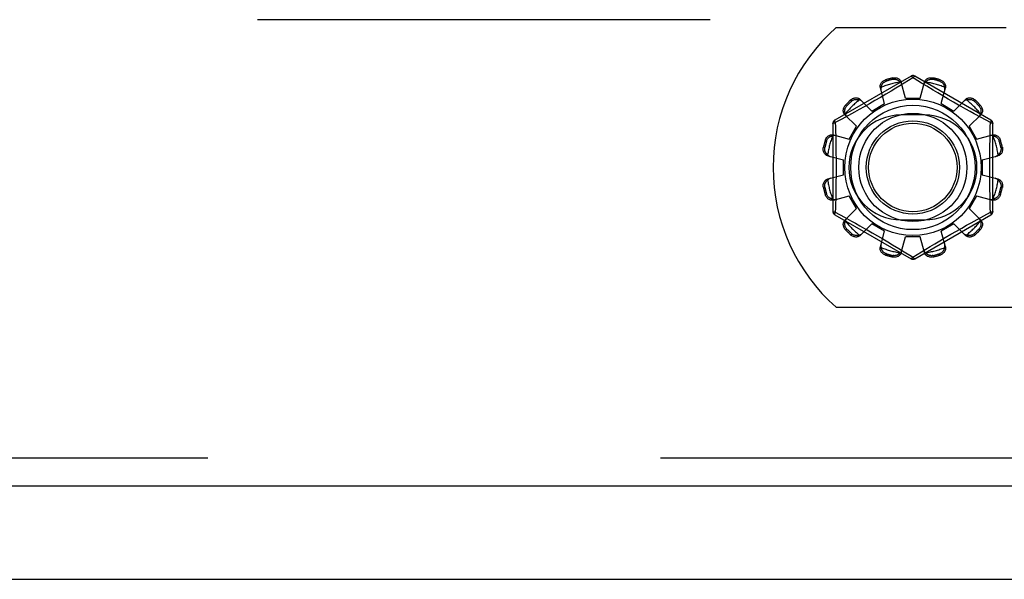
# Model space of a CAD drawing. Header units: inches. Extents: x 0 to 221, y 0 to 143.
# Tile 76 of 256: x 88.74 to 91.38, y 33.45 to 34.95. Entities that reach past the tile are written whole.
import ezdxf

# ---------------------------------------------------------------- set-up
doc = ezdxf.new("R2010")
doc.units = ezdxf.units.IN
doc.header["$LTSCALE"] = 12.142857
doc.header["$MEASUREMENT"] = 0
doc.linetypes.add('HIDDEN', pattern=[0.2, 0.1, -0.1])
doc.layers.get('0').update_dxf_attribs({"linetype": 'CONTINUOUS'})
doc.layers.add('DEFAULT_2', color=8, linetype='HIDDEN')
doc.layers.add('RIGHTHAND_DOOR_ASSEMBLY', color=7, linetype='CONTINUOUS')

msp = doc.modelspace()

# ---------------------------------------------------------------- linework, layer by layer
at = {"color": 7, "linetype": 'Continuous'}
msp.add_line((37.2492, 33.4456), (97.1452, 33.4456), dxfattribs=at)
at = {"layer": 'DEFAULT_2', "color": 8, "linetype": 'HIDDEN'}
for p, q in [((95.4472, 34.9456), (68.8432, 34.9456)), ((90.9285, 34.9246), (91.3842, 34.9246)), ((91.1292, 34.7944), (90.9247, 34.6763)), ((91.081, 34.7858), (91.08, 34.7895)), ((91.1342, 34.7898), (91.0993, 34.7685)), ((91.1377, 34.7877), (91.1342, 34.7898)), ((91.1574, 34.7757), (91.1377, 34.7877)), ((91.3437, 34.6763), (91.1392, 34.7944)), ((91.1884, 34.7895), (91.1874, 34.7858)), ((91.0585, 34.7207), (91.047, 34.7627)), ((91.0612, 34.7845), (91.0622, 34.7807)), ((91.0881, 34.7618), (91.0756, 34.7543)), ((91.0993, 34.7685), (91.0881, 34.7618)), ((91.1142, 34.7356), (91.1032, 34.7778)), ((91.1542, 34.7356), (91.1652, 34.7778)), ((91.1717, 34.767), (91.1574, 34.7757)), ((91.1885, 34.7569), (91.1717, 34.767)), ((91.2062, 34.7807), (91.2073, 34.7845)), ((91.2099, 34.7207), (91.2215, 34.7627)), ((91.0472, 34.7374), (91.0322, 34.7287)), ((91.0618, 34.7461), (91.0472, 34.7374)), ((91.0756, 34.7543), (91.0618, 34.7461)), ((91.1142, 34.7356), (91.1542, 34.7356)), ((91.2012, 34.7493), (91.1885, 34.7569)), ((91.2148, 34.7412), (91.2012, 34.7493)), ((91.229, 34.7329), (91.2148, 34.7412)), ((91.2432, 34.7247), (91.229, 34.7329)), ((90.9535, 34.7165), (90.9563, 34.7137)), ((90.9701, 34.7275), (90.9673, 34.7303)), ((91.0034, 34.7123), (90.9901, 34.7048)), ((90.9932, 34.7317), (91.0239, 34.7007)), ((91.0175, 34.7203), (91.0034, 34.7123)), ((91.0322, 34.7287), (91.0175, 34.7203)), ((91.0239, 34.7007), (91.0585, 34.7207)), ((91.2099, 34.7207), (91.2445, 34.7007)), ((91.257, 34.7168), (91.2432, 34.7247)), ((91.2445, 34.7007), (91.2752, 34.7317)), ((91.2883, 34.6993), (91.2765, 34.7059)), ((91.3011, 34.7303), (91.2984, 34.7275)), ((91.3121, 34.7137), (91.3149, 34.7165)), ((90.944, 34.6794), (90.9262, 34.6697)), ((90.9618, 34.6892), (90.944, 34.6794)), ((90.9521, 34.6906), (90.9831, 34.6599)), ((90.9779, 34.698), (90.9618, 34.6892)), ((90.9901, 34.7048), (90.9779, 34.698)), ((91.1655, 34.6902), (91.103, 34.6902)), ((91.2853, 34.6599), (91.3164, 34.6906)), ((91.299, 34.6933), (91.2883, 34.6993)), ((91.3175, 34.6832), (91.299, 34.6933)), ((91.3422, 34.6697), (91.3175, 34.6832)), ((90.9197, 34.6677), (90.9197, 34.4315)), ((90.9262, 34.6697), (90.9265, 34.658)), ((90.9631, 34.6253), (90.9831, 34.6599)), ((91.2853, 34.6599), (91.3053, 34.6253)), ((91.3487, 34.4315), (91.3487, 34.6677)), ((90.9211, 34.6368), (90.9631, 34.6253)), ((91.3053, 34.6253), (91.3474, 34.6368)), ((90.8943, 34.6038), (90.8981, 34.6028)), ((90.9031, 34.6216), (90.8993, 34.6226)), ((91.3691, 34.6226), (91.3653, 34.6216)), ((91.3704, 34.6028), (91.3742, 34.6038)), ((90.906, 34.5806), (90.9482, 34.5696)), ((91.3202, 34.5696), (91.3624, 34.5806)), ((90.9482, 34.5296), (90.9482, 34.5696)), ((91.3202, 34.5696), (91.3202, 34.5296)), ((90.906, 34.5186), (90.9482, 34.5296)), ((91.3202, 34.5296), (91.3624, 34.5186)), ((90.8981, 34.4964), (90.8943, 34.4954)), ((91.3742, 34.4954), (91.3704, 34.4964)), ((90.8993, 34.4765), (90.9031, 34.4776)), ((90.9211, 34.4623), (90.9631, 34.4739)), ((90.9831, 34.4393), (90.9631, 34.4739)), ((91.3053, 34.4739), (91.2853, 34.4393)), ((91.3053, 34.4739), (91.3474, 34.4623)), ((91.3653, 34.4776), (91.3691, 34.4765)), ((90.9247, 34.4229), (91.1292, 34.3048)), ((90.9262, 34.4295), (90.9509, 34.416)), ((90.9509, 34.416), (90.9694, 34.4058)), ((90.9521, 34.4086), (90.9831, 34.4393)), ((91.1392, 34.3048), (91.3437, 34.4229)), ((91.2853, 34.4393), (91.3164, 34.4086)), ((91.3066, 34.41), (91.3244, 34.4198)), ((91.3244, 34.4198), (91.3422, 34.4295)), ((91.3422, 34.4295), (91.3419, 34.4412)), ((90.9694, 34.4058), (90.9801, 34.3999)), ((90.9801, 34.3999), (90.992, 34.3933)), ((90.9932, 34.3675), (91.0239, 34.3985)), ((91.0585, 34.3785), (91.0239, 34.3985)), ((91.103, 34.409), (91.1655, 34.409)), ((91.2445, 34.3985), (91.2099, 34.3785)), ((91.2445, 34.3985), (91.2752, 34.3675)), ((91.2651, 34.3869), (91.2784, 34.3944)), ((91.2784, 34.3944), (91.2906, 34.4012)), ((91.2906, 34.4012), (91.3066, 34.41)), ((90.9563, 34.3855), (90.9535, 34.3827)), ((90.9673, 34.3689), (90.9701, 34.3717)), ((91.0115, 34.3823), (91.0253, 34.3744)), ((91.0253, 34.3744), (91.0395, 34.3662)), ((91.0395, 34.3662), (91.0536, 34.358)), ((91.047, 34.3364), (91.0585, 34.3785)), ((91.1032, 34.3214), (91.1142, 34.3636)), ((91.1542, 34.3636), (91.1142, 34.3636)), ((91.1652, 34.3214), (91.1542, 34.3636)), ((91.2215, 34.3364), (91.2099, 34.3785)), ((91.2212, 34.3617), (91.2362, 34.3704)), ((91.2362, 34.3704), (91.2509, 34.3789)), ((91.2509, 34.3789), (91.2651, 34.3869)), ((91.2984, 34.3717), (91.3011, 34.3689)), ((91.3149, 34.3827), (91.3121, 34.3855)), ((91.0536, 34.358), (91.0673, 34.3499)), ((91.0673, 34.3499), (91.08, 34.3423)), ((91.08, 34.3423), (91.0967, 34.3322)), ((91.1691, 34.3306), (91.1803, 34.3374)), ((91.1803, 34.3374), (91.1928, 34.3449)), ((91.1928, 34.3449), (91.2066, 34.3531)), ((91.2066, 34.3531), (91.2212, 34.3617)), ((91.0622, 34.3185), (91.0612, 34.3147)), ((91.08, 34.3096), (91.081, 34.3134)), ((91.0967, 34.3322), (91.1111, 34.3235)), ((91.1111, 34.3235), (91.1308, 34.3115)), ((91.1308, 34.3115), (91.1342, 34.3094)), ((91.1342, 34.3094), (91.1691, 34.3306)), ((91.1874, 34.3134), (91.1884, 34.3096)), ((91.2073, 34.3147), (91.2062, 34.3185)), ((90.9285, 34.1746), (92.5899, 34.1746))]:
    msp.add_line(p, q, dxfattribs=at)
for points in [[(91.08, 34.7895), (91.0822, 34.7899), (91.0844, 34.7901), (91.0866, 34.7901), (91.0888, 34.7898), (91.0909, 34.7894), (91.0929, 34.7887), (91.0948, 34.7879), (91.0965, 34.7869), (91.0981, 34.7857), (91.0996, 34.7843), (91.1008, 34.7828), (91.1018, 34.7812), (91.1026, 34.7795), (91.1032, 34.7778)], [(91.081, 34.7858), (91.0827, 34.786), (91.0843, 34.7862), (91.0859, 34.7861), (91.0873, 34.786), (91.0886, 34.7857), (91.0898, 34.7854), (91.0909, 34.785), (91.092, 34.7846), (91.093, 34.7841), (91.094, 34.7836), (91.0949, 34.7831), (91.0957, 34.7825), (91.0966, 34.7819), (91.0974, 34.7812), (91.0981, 34.7805), (91.0989, 34.7798), (91.0996, 34.7791), (91.1003, 34.7783)], [(91.1292, 34.7944), (91.1296, 34.7945), (91.13, 34.7943), (91.1305, 34.794), (91.1312, 34.7935), (91.1319, 34.7928), (91.1326, 34.7919), (91.1334, 34.7909), (91.1342, 34.7898)], [(91.1342, 34.7898), (91.135, 34.7909), (91.1358, 34.7919), (91.1366, 34.7928), (91.1373, 34.7935), (91.1379, 34.794), (91.1384, 34.7943), (91.1389, 34.7944), (91.1392, 34.7944)], [(91.1652, 34.7778), (91.1658, 34.7795), (91.1666, 34.7812), (91.1676, 34.7828), (91.1689, 34.7843), (91.1703, 34.7857), (91.1719, 34.7869), (91.1737, 34.7879), (91.1755, 34.7887), (91.1775, 34.7894), (91.1797, 34.7898), (91.1818, 34.7901), (91.1841, 34.7901), (91.1862, 34.7899), (91.1884, 34.7895)], [(91.1681, 34.7783), (91.1688, 34.7791), (91.1695, 34.7798), (91.1703, 34.7805), (91.1711, 34.7812), (91.1719, 34.7819), (91.1727, 34.7825), (91.1736, 34.7831), (91.1745, 34.7836), (91.1754, 34.7841), (91.1764, 34.7846), (91.1775, 34.785), (91.1787, 34.7854), (91.1799, 34.7857), (91.1812, 34.786), (91.1826, 34.7861), (91.1841, 34.7862), (91.1857, 34.786), (91.1874, 34.7858)], [(91.047, 34.7627), (91.0466, 34.7645), (91.0464, 34.7664), (91.0465, 34.7683), (91.0469, 34.7702), (91.0474, 34.7721), (91.0482, 34.7739), (91.0492, 34.7757), (91.0504, 34.7773), (91.0518, 34.7789), (91.0534, 34.7804), (91.0552, 34.7817), (91.0571, 34.7828), (91.0591, 34.7837), (91.0612, 34.7845)], [(91.0492, 34.7646), (91.0488, 34.7631), (91.0485, 34.7615), (91.0484, 34.76), (91.0484, 34.7585), (91.0486, 34.757), (91.0489, 34.7556)], [(91.0492, 34.7646), (91.0494, 34.7656), (91.0497, 34.7666), (91.05, 34.7676), (91.0503, 34.7686), (91.0507, 34.7696), (91.0511, 34.7705), (91.0516, 34.7715), (91.0521, 34.7724), (91.0526, 34.7733), (91.0533, 34.7742), (91.054, 34.7751), (91.0548, 34.776), (91.0557, 34.7769), (91.0567, 34.7778), (91.0579, 34.7786), (91.0591, 34.7794), (91.0606, 34.7801), (91.0622, 34.7807)], [(91.1051, 34.7707), (91.1046, 34.7721), (91.104, 34.7734), (91.1033, 34.7747), (91.1024, 34.776), (91.1014, 34.7772), (91.1003, 34.7783)], [(91.1681, 34.7783), (91.167, 34.7772), (91.166, 34.776), (91.1651, 34.7747), (91.1644, 34.7734), (91.1638, 34.7721), (91.1634, 34.7707)], [(91.2062, 34.7807), (91.2078, 34.7801), (91.2093, 34.7794), (91.2106, 34.7786), (91.2117, 34.7778), (91.2128, 34.7769), (91.2137, 34.776), (91.2144, 34.7751), (91.2152, 34.7742), (91.2158, 34.7733), (91.2164, 34.7724), (91.2169, 34.7715), (91.2173, 34.7705), (91.2178, 34.7696), (91.2181, 34.7686), (91.2185, 34.7676), (91.2187, 34.7666), (91.219, 34.7656), (91.2192, 34.7646)], [(91.2073, 34.7845), (91.2093, 34.7837), (91.2113, 34.7828), (91.2132, 34.7817), (91.215, 34.7804), (91.2166, 34.7789), (91.218, 34.7773), (91.2192, 34.7757), (91.2202, 34.7739), (91.221, 34.7721), (91.2216, 34.7702), (91.2219, 34.7683), (91.222, 34.7664), (91.2218, 34.7645), (91.2215, 34.7627)], [(91.2195, 34.7556), (91.2198, 34.757), (91.22, 34.7585), (91.22, 34.76), (91.2199, 34.7615), (91.2196, 34.7631), (91.2192, 34.7646)], [(90.9673, 34.7303), (90.969, 34.7317), (90.9708, 34.733), (90.9727, 34.734), (90.9747, 34.7349), (90.9768, 34.7356), (90.9789, 34.736), (90.9809, 34.7362), (90.9829, 34.7362), (90.9849, 34.736), (90.9868, 34.7355), (90.9887, 34.7349), (90.9904, 34.734), (90.9919, 34.7329), (90.9932, 34.7317)], [(91.2752, 34.7317), (91.2765, 34.7329), (91.2781, 34.734), (91.2798, 34.7349), (91.2816, 34.7355), (91.2835, 34.736), (91.2855, 34.7362), (91.2875, 34.7362), (91.2896, 34.736), (91.2916, 34.7356), (91.2937, 34.7349), (91.2957, 34.734), (91.2976, 34.733), (91.2994, 34.7317), (91.3011, 34.7303)], [(90.9521, 34.6906), (90.9509, 34.6919), (90.9498, 34.6934), (90.9489, 34.6951), (90.9483, 34.697), (90.9478, 34.6989), (90.9476, 34.7009), (90.9476, 34.7029), (90.9478, 34.7049), (90.9482, 34.707), (90.9489, 34.7091), (90.9498, 34.7111), (90.9508, 34.713), (90.9521, 34.7148), (90.9535, 34.7165)], [(90.9531, 34.6933), (90.9528, 34.6943), (90.9525, 34.6953), (90.9522, 34.6963), (90.952, 34.6973), (90.9519, 34.6984), (90.9518, 34.6994), (90.9517, 34.7004), (90.9517, 34.7015), (90.9517, 34.7026), (90.9518, 34.7037), (90.952, 34.7048), (90.9522, 34.706), (90.9525, 34.7072), (90.953, 34.7085), (90.9536, 34.7098), (90.9543, 34.7111), (90.9552, 34.7124), (90.9563, 34.7137)], [(90.9701, 34.7275), (90.9714, 34.7286), (90.9727, 34.7295), (90.9741, 34.7302), (90.9754, 34.7308), (90.9766, 34.7313), (90.9778, 34.7316), (90.979, 34.7318), (90.9802, 34.732), (90.9813, 34.7321), (90.9823, 34.7321), (90.9834, 34.7321), (90.9844, 34.732), (90.9855, 34.7319), (90.9865, 34.7318), (90.9875, 34.7316), (90.9885, 34.7313), (90.9895, 34.731), (90.9905, 34.7307)], [(90.9984, 34.7265), (90.9974, 34.7275), (90.9962, 34.7283), (90.9949, 34.7291), (90.9935, 34.7298), (90.992, 34.7303), (90.9905, 34.7307)], [(91.2765, 34.7059), (91.2637, 34.7131), (91.257, 34.7168)], [(91.2779, 34.7307), (91.2764, 34.7303), (91.2749, 34.7298), (91.2735, 34.7291), (91.2723, 34.7283), (91.2711, 34.7275), (91.27, 34.7265)], [(91.2779, 34.7307), (91.2789, 34.731), (91.2799, 34.7313), (91.2809, 34.7316), (91.282, 34.7318), (91.283, 34.7319), (91.284, 34.732), (91.2851, 34.7321), (91.2861, 34.7321), (91.2872, 34.7321), (91.2883, 34.732), (91.2894, 34.7318), (91.2906, 34.7316), (91.2918, 34.7313), (91.2931, 34.7308), (91.2944, 34.7302), (91.2957, 34.7295), (91.297, 34.7286), (91.2984, 34.7275)], [(91.3121, 34.7137), (91.3132, 34.7124), (91.3141, 34.7111), (91.3149, 34.7097), (91.3155, 34.7084), (91.3159, 34.7072), (91.3162, 34.706), (91.3165, 34.7048), (91.3166, 34.7037), (91.3167, 34.7025), (91.3168, 34.7015), (91.3167, 34.7004), (91.3167, 34.6994), (91.3166, 34.6983), (91.3164, 34.6973), (91.3162, 34.6963), (91.3159, 34.6953), (91.3156, 34.6943), (91.3153, 34.6933)], [(91.3149, 34.7165), (91.3163, 34.7148), (91.3176, 34.713), (91.3187, 34.7111), (91.3196, 34.7091), (91.3202, 34.707), (91.3207, 34.7049), (91.3209, 34.7029), (91.3209, 34.7009), (91.3206, 34.6989), (91.3202, 34.697), (91.3195, 34.6951), (91.3186, 34.6934), (91.3176, 34.6919), (91.3164, 34.6906)], [(90.9531, 34.6933), (90.9535, 34.6918), (90.954, 34.6903), (90.9547, 34.6889), (90.9555, 34.6876), (90.9563, 34.6864), (90.9573, 34.6854)], [(91.3111, 34.6854), (91.3121, 34.6864), (91.313, 34.6876), (91.3137, 34.6889), (91.3144, 34.6903), (91.3149, 34.6918), (91.3153, 34.6933)], [(90.9197, 34.6677), (90.9198, 34.668), (90.9202, 34.6683), (90.9207, 34.6686), (90.9215, 34.6689), (90.9225, 34.6691), (90.9236, 34.6694), (90.9248, 34.6695), (90.9262, 34.6697)], [(90.9262, 34.6697), (90.9256, 34.6709), (90.9252, 34.6721), (90.9248, 34.6732), (90.9245, 34.6742), (90.9244, 34.675), (90.9244, 34.6756), (90.9245, 34.6761), (90.9247, 34.6763)], [(90.9265, 34.658), (90.9273, 34.6221), (90.9275, 34.61), (90.9277, 34.5979), (90.9279, 34.5858), (90.928, 34.5737), (90.928, 34.5617), (90.9281, 34.5496), (90.928, 34.5375), (90.928, 34.5254), (90.9279, 34.5133), (90.9277, 34.5012), (90.9275, 34.4891), (90.9273, 34.477)], [(91.3412, 34.6221), (91.3419, 34.658), (91.3422, 34.6697)], [(91.3437, 34.6763), (91.3439, 34.6761), (91.344, 34.6756), (91.344, 34.675), (91.3439, 34.6742), (91.3436, 34.6732), (91.3433, 34.6721), (91.3428, 34.6709), (91.3422, 34.6697)], [(91.3422, 34.6697), (91.3436, 34.6696), (91.3449, 34.6694), (91.346, 34.6691), (91.3469, 34.6689), (91.3477, 34.6686), (91.3483, 34.6683), (91.3486, 34.668), (91.3487, 34.6677)], [(90.8993, 34.6226), (90.9001, 34.6247), (90.901, 34.6267), (90.9021, 34.6286), (90.9034, 34.6304), (90.9049, 34.632), (90.9065, 34.6334), (90.9081, 34.6346), (90.9099, 34.6356), (90.9117, 34.6364), (90.9136, 34.6369), (90.9155, 34.6373), (90.9174, 34.6374), (90.9193, 34.6372), (90.9211, 34.6368)], [(90.9031, 34.6216), (90.9037, 34.6232), (90.9044, 34.6247), (90.9052, 34.626), (90.906, 34.6271), (90.9069, 34.6281), (90.9078, 34.629), (90.9087, 34.6298), (90.9096, 34.6305), (90.9105, 34.6312), (90.9114, 34.6317), (90.9123, 34.6322), (90.9133, 34.6327), (90.9142, 34.6331), (90.9152, 34.6335), (90.9162, 34.6338), (90.9172, 34.6341), (90.9182, 34.6344), (90.9192, 34.6346)], [(90.9282, 34.6349), (90.9268, 34.6352), (90.9253, 34.6354), (90.9238, 34.6354), (90.9223, 34.6353), (90.9207, 34.635), (90.9192, 34.6346)], [(91.3492, 34.6346), (91.3477, 34.635), (91.3462, 34.6353), (91.3446, 34.6354), (91.3431, 34.6354), (91.3417, 34.6352), (91.3403, 34.6349)], [(91.3474, 34.6368), (91.3492, 34.6372), (91.351, 34.6374), (91.3529, 34.6373), (91.3548, 34.6369), (91.3567, 34.6364), (91.3586, 34.6356), (91.3603, 34.6346), (91.362, 34.6334), (91.3635, 34.632), (91.365, 34.6304), (91.3663, 34.6286), (91.3674, 34.6267), (91.3684, 34.6247), (91.3691, 34.6226)], [(91.3492, 34.6346), (91.3502, 34.6344), (91.3513, 34.6341), (91.3523, 34.6338), (91.3532, 34.6335), (91.3542, 34.6331), (91.3552, 34.6327), (91.3561, 34.6322), (91.357, 34.6317), (91.3579, 34.6312), (91.3589, 34.6305), (91.3598, 34.6298), (91.3607, 34.629), (91.3615, 34.6281), (91.3624, 34.6271), (91.3633, 34.626), (91.364, 34.6247), (91.3647, 34.6232), (91.3653, 34.6216)], [(90.906, 34.5806), (90.9043, 34.5812), (90.9026, 34.582), (90.901, 34.583), (90.8995, 34.5842), (90.8981, 34.5857), (90.8969, 34.5873), (90.8959, 34.589), (90.8951, 34.5909), (90.8944, 34.5929), (90.894, 34.595), (90.8937, 34.5972), (90.8937, 34.5994), (90.8939, 34.6016), (90.8943, 34.6038)], [(90.9055, 34.5835), (90.9047, 34.5842), (90.904, 34.5849), (90.9033, 34.5857), (90.9026, 34.5864), (90.9019, 34.5872), (90.9013, 34.5881), (90.9007, 34.589), (90.9002, 34.5899), (90.8997, 34.5908), (90.8992, 34.5918), (90.8988, 34.5929), (90.8984, 34.594), (90.8981, 34.5952), (90.8978, 34.5966), (90.8977, 34.598), (90.8977, 34.5995), (90.8978, 34.6011), (90.8981, 34.6028)], [(91.3419, 34.4412), (91.3412, 34.4771), (91.3409, 34.4891), (91.3407, 34.5012), (91.3406, 34.5133), (91.3405, 34.5254), (91.3404, 34.5375), (91.3404, 34.5496), (91.3404, 34.5617), (91.3405, 34.5738), (91.3406, 34.5858), (91.3407, 34.598), (91.3409, 34.6101), (91.3412, 34.6221)], [(91.3742, 34.6038), (91.3746, 34.6016), (91.3747, 34.5994), (91.3747, 34.5972), (91.3745, 34.595), (91.374, 34.5929), (91.3733, 34.5909), (91.3725, 34.589), (91.3715, 34.5873), (91.3703, 34.5857), (91.3689, 34.5842), (91.3674, 34.583), (91.3658, 34.582), (91.3642, 34.5812), (91.3624, 34.5806)], [(91.3704, 34.6028), (91.3707, 34.6011), (91.3708, 34.5995), (91.3707, 34.598), (91.3706, 34.5965), (91.3703, 34.5952), (91.37, 34.594), (91.3697, 34.5929), (91.3692, 34.5918), (91.3688, 34.5908), (91.3682, 34.5898), (91.3677, 34.5889), (91.3671, 34.5881), (91.3665, 34.5872), (91.3659, 34.5864), (91.3652, 34.5857), (91.3644, 34.5849), (91.3637, 34.5842), (91.3629, 34.5835)], [(90.9055, 34.5835), (90.9066, 34.5824), (90.9078, 34.5814), (90.9091, 34.5805), (90.9104, 34.5798), (90.9117, 34.5792), (90.9131, 34.5787)], [(91.3553, 34.5787), (91.3567, 34.5792), (91.358, 34.5798), (91.3594, 34.5805), (91.3606, 34.5814), (91.3618, 34.5824), (91.3629, 34.5835)], [(90.8943, 34.4954), (90.8939, 34.4976), (90.8937, 34.4997), (90.8937, 34.502), (90.894, 34.5042), (90.8944, 34.5063), (90.8951, 34.5083), (90.8959, 34.5102), (90.8969, 34.5119), (90.8981, 34.5135), (90.8995, 34.5149), (90.901, 34.5162), (90.9026, 34.5172), (90.9043, 34.518), (90.906, 34.5186)], [(90.8981, 34.4964), (90.8978, 34.4981), (90.8977, 34.4997), (90.8977, 34.5012), (90.8978, 34.5026), (90.8981, 34.504), (90.8984, 34.5052), (90.8988, 34.5063), (90.8992, 34.5074), (90.8997, 34.5084), (90.9002, 34.5093), (90.9007, 34.5102), (90.9013, 34.5111), (90.9019, 34.5119), (90.9026, 34.5127), (90.9033, 34.5135), (90.904, 34.5143), (90.9047, 34.515), (90.9055, 34.5157)], [(90.9131, 34.5204), (90.9117, 34.52), (90.9104, 34.5194), (90.9091, 34.5187), (90.9078, 34.5178), (90.9066, 34.5168), (90.9055, 34.5157)], [(91.3629, 34.5157), (91.3618, 34.5168), (91.3606, 34.5178), (91.3594, 34.5187), (91.358, 34.5194), (91.3567, 34.52), (91.3553, 34.5204)], [(91.3624, 34.5186), (91.3642, 34.518), (91.3658, 34.5172), (91.3674, 34.5162), (91.3689, 34.5149), (91.3703, 34.5135), (91.3715, 34.5119), (91.3725, 34.5102), (91.3733, 34.5083), (91.374, 34.5063), (91.3745, 34.5042), (91.3747, 34.502), (91.3747, 34.4997), (91.3746, 34.4976), (91.3742, 34.4954)], [(91.3629, 34.5157), (91.3637, 34.515), (91.3644, 34.5143), (91.3652, 34.5135), (91.3659, 34.5127), (91.3665, 34.5119), (91.3671, 34.5111), (91.3677, 34.5102), (91.3682, 34.5093), (91.3688, 34.5084), (91.3692, 34.5074), (91.3697, 34.5063), (91.37, 34.5051), (91.3704, 34.5039), (91.3706, 34.5026), (91.3707, 34.5012), (91.3708, 34.4997), (91.3707, 34.4981), (91.3704, 34.4964)], [(90.9211, 34.4623), (90.9193, 34.462), (90.9174, 34.4618), (90.9155, 34.4619), (90.9136, 34.4622), (90.9117, 34.4628), (90.9099, 34.4636), (90.9081, 34.4646), (90.9065, 34.4658), (90.9049, 34.4672), (90.9034, 34.4688), (90.9021, 34.4706), (90.901, 34.4725), (90.9001, 34.4745), (90.8993, 34.4765)], [(90.9192, 34.4646), (90.9182, 34.4648), (90.9172, 34.4651), (90.9162, 34.4654), (90.9152, 34.4657), (90.9142, 34.4661), (90.9133, 34.4665), (90.9123, 34.4669), (90.9114, 34.4675), (90.9105, 34.468), (90.9096, 34.4687), (90.9087, 34.4694), (90.9078, 34.4702), (90.9069, 34.4711), (90.906, 34.4721), (90.9052, 34.4732), (90.9044, 34.4745), (90.9037, 34.476), (90.9031, 34.4776)], [(90.9273, 34.477), (90.9265, 34.4412), (90.9262, 34.4295)], [(91.3691, 34.4765), (91.3684, 34.4745), (91.3674, 34.4725), (91.3663, 34.4706), (91.365, 34.4688), (91.3635, 34.4672), (91.362, 34.4658), (91.3603, 34.4646), (91.3586, 34.4636), (91.3567, 34.4628), (91.3548, 34.4622), (91.3529, 34.4619), (91.351, 34.4618), (91.3492, 34.462), (91.3474, 34.4623)], [(91.3653, 34.4776), (91.3647, 34.476), (91.364, 34.4745), (91.3632, 34.4732), (91.3624, 34.4721), (91.3615, 34.4711), (91.3607, 34.4702), (91.3598, 34.4694), (91.3588, 34.4686), (91.3579, 34.468), (91.357, 34.4674), (91.3561, 34.4669), (91.3552, 34.4665), (91.3542, 34.4661), (91.3532, 34.4657), (91.3523, 34.4654), (91.3513, 34.4651), (91.3502, 34.4648), (91.3492, 34.4646)], [(90.9192, 34.4646), (90.9207, 34.4642), (90.9223, 34.4639), (90.9238, 34.4638), (90.9253, 34.4638), (90.9268, 34.464), (90.9282, 34.4643)], [(91.3403, 34.4643), (91.3417, 34.464), (91.3431, 34.4638), (91.3446, 34.4638), (91.3462, 34.4639), (91.3477, 34.4642), (91.3492, 34.4646)], [(90.9262, 34.4295), (90.9248, 34.4296), (90.9236, 34.4298), (90.9225, 34.43), (90.9215, 34.4303), (90.9207, 34.4306), (90.9202, 34.4309), (90.9198, 34.4312), (90.9197, 34.4315)], [(90.9247, 34.4229), (90.9245, 34.4231), (90.9244, 34.4236), (90.9244, 34.4242), (90.9245, 34.425), (90.9248, 34.426), (90.9252, 34.4271), (90.9256, 34.4282), (90.9262, 34.4295)], [(91.3487, 34.4315), (91.3486, 34.4312), (91.3483, 34.4309), (91.3477, 34.4306), (91.3469, 34.4303), (91.346, 34.43), (91.3449, 34.4298), (91.3436, 34.4296), (91.3422, 34.4295)], [(91.3422, 34.4295), (91.3428, 34.4282), (91.3433, 34.4271), (91.3436, 34.426), (91.3439, 34.425), (91.344, 34.4242), (91.344, 34.4236), (91.3439, 34.4231), (91.3437, 34.4229)], [(90.9535, 34.3827), (90.9521, 34.3844), (90.9508, 34.3862), (90.9498, 34.3881), (90.9489, 34.3901), (90.9482, 34.3922), (90.9478, 34.3943), (90.9476, 34.3963), (90.9476, 34.3983), (90.9478, 34.4003), (90.9483, 34.4022), (90.9489, 34.404), (90.9498, 34.4057), (90.9509, 34.4073), (90.9521, 34.4086)], [(90.9563, 34.3855), (90.9552, 34.3868), (90.9543, 34.3881), (90.9536, 34.3894), (90.953, 34.3907), (90.9525, 34.392), (90.9522, 34.3932), (90.952, 34.3944), (90.9518, 34.3955), (90.9517, 34.3966), (90.9517, 34.3977), (90.9517, 34.3988), (90.9518, 34.3998), (90.9519, 34.4008), (90.952, 34.4019), (90.9522, 34.4029), (90.9525, 34.4039), (90.9528, 34.4049), (90.9531, 34.4059)], [(90.9573, 34.4138), (90.9563, 34.4127), (90.9555, 34.4116), (90.9547, 34.4103), (90.954, 34.4089), (90.9535, 34.4074), (90.9531, 34.4059)], [(90.992, 34.3933), (91.0048, 34.3861), (91.0115, 34.3823)], [(91.3153, 34.4059), (91.3149, 34.4074), (91.3144, 34.4089), (91.3137, 34.4103), (91.313, 34.4116), (91.3121, 34.4127), (91.3111, 34.4138)], [(91.3153, 34.4059), (91.3156, 34.4049), (91.3159, 34.4039), (91.3162, 34.4029), (91.3164, 34.4019), (91.3166, 34.4008), (91.3167, 34.3998), (91.3167, 34.3988), (91.3168, 34.3977), (91.3167, 34.3966), (91.3166, 34.3955), (91.3165, 34.3944), (91.3162, 34.3932), (91.3159, 34.392), (91.3154, 34.3907), (91.3149, 34.3894), (91.3141, 34.3881), (91.3132, 34.3868), (91.3121, 34.3855)], [(91.3164, 34.4086), (91.3176, 34.4073), (91.3186, 34.4057), (91.3195, 34.404), (91.3202, 34.4022), (91.3206, 34.4003), (91.3209, 34.3983), (91.3209, 34.3963), (91.3207, 34.3943), (91.3202, 34.3922), (91.3196, 34.3901), (91.3187, 34.3881), (91.3176, 34.3862), (91.3163, 34.3844), (91.3149, 34.3827)], [(90.9932, 34.3675), (90.9919, 34.3662), (90.9904, 34.3652), (90.9887, 34.3643), (90.9868, 34.3636), (90.9849, 34.3632), (90.9829, 34.3629), (90.9809, 34.3629), (90.9789, 34.3632), (90.9768, 34.3636), (90.9747, 34.3643), (90.9727, 34.3651), (90.9708, 34.3662), (90.969, 34.3675), (90.9673, 34.3689)], [(90.9905, 34.3685), (90.9895, 34.3682), (90.9885, 34.3679), (90.9875, 34.3676), (90.9865, 34.3674), (90.9855, 34.3673), (90.9844, 34.3671), (90.9834, 34.3671), (90.9823, 34.367), (90.9812, 34.3671), (90.9801, 34.3672), (90.979, 34.3673), (90.9778, 34.3676), (90.9766, 34.3679), (90.9754, 34.3684), (90.9741, 34.3689), (90.9727, 34.3697), (90.9714, 34.3706), (90.9701, 34.3717)], [(90.9905, 34.3685), (90.992, 34.3689), (90.9935, 34.3694), (90.9949, 34.3701), (90.9962, 34.3708), (90.9974, 34.3717), (90.9984, 34.3727)], [(91.27, 34.3727), (91.2711, 34.3717), (91.2723, 34.3708), (91.2735, 34.3701), (91.2749, 34.3694), (91.2764, 34.3689), (91.2779, 34.3685)], [(91.3011, 34.3689), (91.2994, 34.3675), (91.2976, 34.3662), (91.2957, 34.3651), (91.2937, 34.3643), (91.2916, 34.3636), (91.2896, 34.3632), (91.2875, 34.3629), (91.2855, 34.3629), (91.2835, 34.3632), (91.2816, 34.3636), (91.2798, 34.3643), (91.2781, 34.3652), (91.2765, 34.3662), (91.2752, 34.3675)], [(91.2984, 34.3717), (91.297, 34.3706), (91.2957, 34.3697), (91.2944, 34.3689), (91.2931, 34.3684), (91.2918, 34.3679), (91.2906, 34.3676), (91.2894, 34.3673), (91.2883, 34.3672), (91.2872, 34.3671), (91.2861, 34.367), (91.285, 34.3671), (91.284, 34.3671), (91.283, 34.3673), (91.2819, 34.3674), (91.2809, 34.3676), (91.2799, 34.3679), (91.2789, 34.3682), (91.2779, 34.3685)], [(91.0612, 34.3147), (91.0591, 34.3154), (91.0571, 34.3164), (91.0552, 34.3175), (91.0534, 34.3188), (91.0518, 34.3203), (91.0504, 34.3218), (91.0492, 34.3235), (91.0482, 34.3252), (91.0474, 34.3271), (91.0469, 34.329), (91.0465, 34.3309), (91.0464, 34.3328), (91.0466, 34.3347), (91.047, 34.3364)], [(91.0489, 34.3436), (91.0486, 34.3421), (91.0484, 34.3407), (91.0484, 34.3392), (91.0485, 34.3376), (91.0488, 34.3361), (91.0492, 34.3346)], [(91.2215, 34.3364), (91.2218, 34.3347), (91.222, 34.3328), (91.2219, 34.3309), (91.2216, 34.329), (91.221, 34.3271), (91.2202, 34.3252), (91.2192, 34.3235), (91.218, 34.3218), (91.2166, 34.3203), (91.215, 34.3188), (91.2132, 34.3175), (91.2113, 34.3164), (91.2093, 34.3154), (91.2073, 34.3147)], [(91.2192, 34.3346), (91.2196, 34.3361), (91.2199, 34.3376), (91.22, 34.3392), (91.22, 34.3407), (91.2198, 34.3421), (91.2195, 34.3436)], [(91.0622, 34.3185), (91.0606, 34.3191), (91.0591, 34.3198), (91.0578, 34.3206), (91.0567, 34.3214), (91.0557, 34.3223), (91.0548, 34.3232), (91.054, 34.3241), (91.0533, 34.325), (91.0526, 34.3259), (91.0521, 34.3268), (91.0516, 34.3277), (91.0511, 34.3286), (91.0507, 34.3296), (91.0503, 34.3306), (91.05, 34.3316), (91.0497, 34.3326), (91.0494, 34.3336), (91.0492, 34.3346)], [(91.1032, 34.3214), (91.1026, 34.3196), (91.1018, 34.318), (91.1008, 34.3164), (91.0996, 34.3149), (91.0981, 34.3135), (91.0965, 34.3123), (91.0948, 34.3113), (91.0929, 34.3105), (91.0909, 34.3098), (91.0888, 34.3093), (91.0866, 34.3091), (91.0844, 34.3091), (91.0822, 34.3092), (91.08, 34.3096)], [(91.1003, 34.3209), (91.0996, 34.3201), (91.0989, 34.3194), (91.0981, 34.3186), (91.0974, 34.318), (91.0966, 34.3173), (91.0957, 34.3167), (91.0949, 34.3161), (91.0939, 34.3156), (91.093, 34.315), (91.092, 34.3146), (91.0909, 34.3141), (91.0898, 34.3138), (91.0886, 34.3135), (91.0873, 34.3132), (91.0858, 34.3131), (91.0843, 34.313), (91.0827, 34.3132), (91.081, 34.3134)], [(91.1003, 34.3209), (91.1014, 34.322), (91.1024, 34.3232), (91.1033, 34.3245), (91.104, 34.3258), (91.1046, 34.3271), (91.1051, 34.3285)], [(91.1634, 34.3285), (91.1638, 34.3271), (91.1644, 34.3258), (91.1651, 34.3245), (91.166, 34.3232), (91.167, 34.322), (91.1681, 34.3209)], [(91.1884, 34.3096), (91.1862, 34.3092), (91.1841, 34.3091), (91.1818, 34.3091), (91.1797, 34.3093), (91.1775, 34.3098), (91.1755, 34.3105), (91.1737, 34.3113), (91.1719, 34.3123), (91.1703, 34.3135), (91.1689, 34.3149), (91.1676, 34.3164), (91.1666, 34.318), (91.1658, 34.3196), (91.1652, 34.3214)], [(91.1874, 34.3134), (91.1857, 34.3132), (91.1841, 34.313), (91.1826, 34.3131), (91.1812, 34.3132), (91.1799, 34.3135), (91.1786, 34.3138), (91.1775, 34.3142), (91.1764, 34.3146), (91.1754, 34.3151), (91.1745, 34.3156), (91.1736, 34.3161), (91.1727, 34.3167), (91.1719, 34.3173), (91.1711, 34.318), (91.1703, 34.3186), (91.1695, 34.3194), (91.1688, 34.3201), (91.1681, 34.3209)], [(91.2192, 34.3346), (91.219, 34.3336), (91.2187, 34.3325), (91.2185, 34.3315), (91.2181, 34.3306), (91.2177, 34.3296), (91.2173, 34.3286), (91.2169, 34.3277), (91.2164, 34.3268), (91.2158, 34.3259), (91.2151, 34.3249), (91.2144, 34.324), (91.2136, 34.3231), (91.2127, 34.3223), (91.2117, 34.3214), (91.2106, 34.3206), (91.2093, 34.3198), (91.2078, 34.3191), (91.2062, 34.3185)], [(91.1342, 34.3094), (91.1334, 34.3083), (91.1326, 34.3073), (91.1319, 34.3064), (91.1312, 34.3057), (91.1305, 34.3052), (91.13, 34.3049), (91.1295, 34.3047), (91.1292, 34.3048)], [(91.1392, 34.3048), (91.1389, 34.3047), (91.1384, 34.3049), (91.1379, 34.3052), (91.1373, 34.3057), (91.1366, 34.3064), (91.1358, 34.3073), (91.135, 34.3083), (91.1342, 34.3094)]]:
    msp.add_lwpolyline(points, dxfattribs=at)
for radius in [0.1829, 0.1668, 0.145, 0.125, 0.1186]:
    msp.add_circle((91.1342, 34.5496), radius, dxfattribs=at)
for centre, radius, start, end in [((91.2592, 34.5496), 0.5, 131.4096, 228.5904), ((91.1342, 34.5496), 0.246, 102.7238, 107.2762), ((91.1342, 34.5496), 0.2421, 102.6908, 107.3092), ((91.1342, 34.7857), 0.01, 60, 120), ((91.1342, 34.5496), 0.2421, 72.6908, 77.3092), ((91.1342, 34.5496), 0.246, 72.7238, 77.2762), ((91.1342, 34.5496), 0.2312, 98.4357, 111.5643), ((91.1342, 34.5496), 0.2312, 68.4357, 81.5643), ((91.1342, 34.5496), 0.2312, 128.4357, 141.5643), ((91.1342, 34.5496), 0.246, 132.7238, 137.2762), ((91.1342, 34.5496), 0.2421, 132.6908, 137.3092), ((91.1342, 34.5496), 0.2312, 38.4357, 51.5643), ((91.1342, 34.5496), 0.2421, 42.6908, 47.3092), ((91.1342, 34.5496), 0.246, 42.7238, 47.2762), ((91.103, 34.5496), 0.1406, 90, 270), ((91.1655, 34.5496), 0.1406, 270, 90), ((90.9297, 34.6677), 0.01, 120, 180), ((91.3387, 34.6677), 0.01, 0, 60), ((91.1342, 34.5496), 0.2312, 158.4357, 171.5643), ((91.1342, 34.5496), 0.2312, 8.4357, 21.5643), ((91.1342, 34.5496), 0.246, 162.7238, 167.2762), ((91.1342, 34.5496), 0.2421, 162.6908, 167.3092), ((91.1342, 34.5496), 0.2421, 12.6908, 17.3092), ((91.1342, 34.5496), 0.246, 12.7238, 17.2762), ((91.1342, 34.5496), 0.246, 192.7238, 197.2762), ((91.1342, 34.5496), 0.2421, 192.6908, 197.3092), ((91.1342, 34.5496), 0.2312, 188.4357, 201.5643), ((91.1342, 34.5496), 0.2312, 338.4357, 351.5643), ((91.1342, 34.5496), 0.2421, 342.6908, 347.3092), ((91.1342, 34.5496), 0.246, 342.7238, 347.2762), ((90.9297, 34.4315), 0.01, 180, 240), ((91.3387, 34.4315), 0.01, 300, 360), ((91.1342, 34.5496), 0.2312, 218.4357, 231.5643), ((91.1342, 34.5496), 0.2312, 308.4357, 321.5643), ((91.1342, 34.5496), 0.246, 222.7238, 227.2762), ((91.1342, 34.5496), 0.2421, 222.6908, 227.3092), ((91.1342, 34.5496), 0.2421, 312.6908, 317.3092), ((91.1342, 34.5496), 0.246, 312.7238, 317.2762), ((91.1342, 34.5496), 0.2312, 248.4357, 261.5643), ((91.1342, 34.5496), 0.246, 252.7238, 257.2762), ((91.1342, 34.5496), 0.2421, 252.6908, 257.3092), ((91.1342, 34.5496), 0.2312, 278.4357, 291.5643), ((91.1342, 34.5496), 0.2421, 282.6908, 287.3092), ((91.1342, 34.5496), 0.246, 282.7238, 287.2762), ((91.1342, 34.3135), 0.01, 240, 300)]:
    msp.add_arc(centre, radius, start, end, dxfattribs=at)
at = {"layer": 'RIGHTHAND_DOOR_ASSEMBLY', "color": 8, "linetype": 'HIDDEN'}
msp.add_line((96.5285, 33.7706), (67.742, 33.7706), dxfattribs=at)
at = {"layer": 'RIGHTHAND_DOOR_ASSEMBLY', "color": 3, "linetype": 'Continuous'}
msp.add_line((96.5285, 33.6956), (67.742, 33.6956), dxfattribs=at)

doc.saveas('drawing.dxf')
